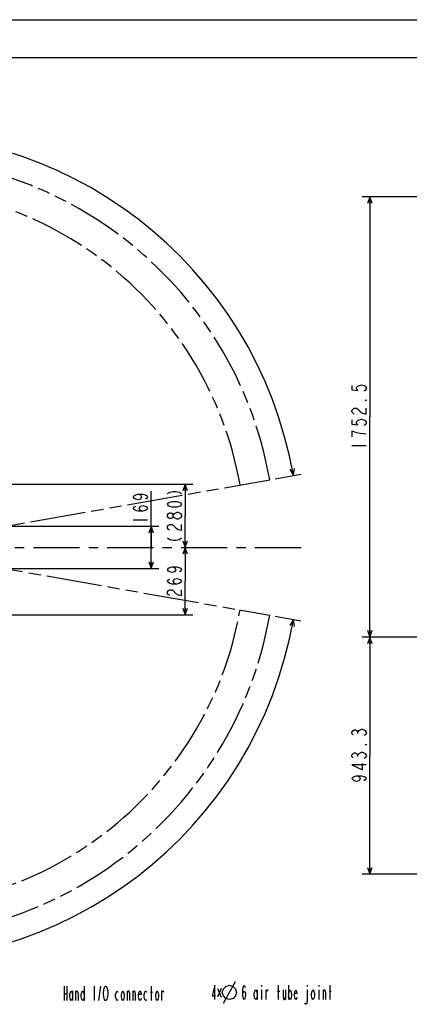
# Model space of a CAD drawing. Header units: millimetres. Extents: x 0 to 1249, y 0 to 420.
# Tile 40 of 104: x 164 to 267, y 159 to 420. Entities that reach past the tile are written whole.
import ezdxf

# ---------------------------------------------------------------- set-up
doc = ezdxf.new("R2010")
doc.units = ezdxf.units.MM
doc.header["$LTSCALE"] = 32.67
doc.linetypes.add('CENTER', pattern=[0.6, 0.375, -0.075, 0.075, -0.075])
doc.linetypes.add('PHANTOM', pattern=[0.8, 0.45, -0.05, 0.1, -0.05, 0.1, -0.05])
doc.layers.get('0').update_dxf_attribs({"linetype": 'CONTINUOUS'})
for name, color, linetype in [('AXIS', 7, 'CONTINUOUS'), ('CRV2', 7, 'CONTINUOUS'), ('DRA_ITEM', 7, 'CONTINUOUS'), ('DRIV_DIM', 7, 'CONTINUOUS')]:
    doc.layers.add(name, color=color, linetype=linetype)
doc.styles.get("Standard").update_dxf_attribs({"font": 'txt', "width": 0.8})
doc.dimstyles.new('DIMSTYLE_4', dxfattribs={"dimtxt": 3.8, "dimasz": 1.8, "dimexe": 2, "dimexo": 1.5, "dimgap": 0.95, "dimtad": 1, "dimdec": 1, "dimlfac": 15, "dimdsep": 46, "dimtxsty": 'STANDARD', "dimblk": 'OPEN', "dimblk1": 'OPEN', "dimblk2": 'OPEN', "dimcen": 0.09, "dimadec": 0, "dimazin": 0, "dimtp": 0.001, "dimtm": 0.001, "dimtfac": 1, "dimtdec": 1, "dimtofl": 0, "dimtmove": 0, "dimatfit": 3, "dimldrblk": 'OPEN', "dimfxl": 1, "dimtolj": 1, "dimarcsym": 0})
doc.dimstyles.new('DIMSTYLE_5', dxfattribs={"dimtxt": 3.8, "dimasz": 1.8, "dimexe": 2, "dimexo": 1.5, "dimgap": 0.95, "dimtad": 1, "dimdec": 0, "dimlfac": 15, "dimdsep": 46, "dimtxsty": 'STANDARD', "dimblk": 'OPEN', "dimblk1": 'OPEN', "dimblk2": 'OPEN', "dimcen": 0.09, "dimadec": 0, "dimazin": 0, "dimtp": 0.001, "dimtm": 0.001, "dimtfac": 1, "dimtdec": 0, "dimtofl": 0, "dimtmove": 0, "dimatfit": 3, "dimldrblk": 'OPEN', "dimfxl": 1, "dimtolj": 1, "dimarcsym": 0})
doc.dimstyles.new('DIMSTYLE_6', dxfattribs={"dimtxt": 3.8, "dimasz": 1.8, "dimexe": 2, "dimexo": 1.5, "dimgap": 1.9, "dimtad": 1, "dimdec": 3, "dimlfac": 15, "dimdsep": 46, "dimtxsty": 'STANDARD', "dimblk": 'OPEN', "dimblk1": 'OPEN', "dimblk2": 'OPEN', "dimcen": 0.09, "dimadec": 0, "dimazin": 0, "dimtp": 0.5, "dimtm": 0.5, "dimtfac": 1, "dimtdec": 3, "dimtofl": 0, "dimtmove": 0, "dimatfit": 3, "dimldrblk": 'OPEN', "dimfxl": 1, "dimtolj": 1, "dimarcsym": 0})

# ---------------------------------------------------------------- blocks, each defined once
blk = doc.blocks.new('_OPEN')
at = {"color": 0, "linetype": 'BYBLOCK'}
for p, q in [((0, 0), (-1, 0.34)), ((-1, -0.34), (0, 0)), ((-1, 0), (0, 0))]:
    blk.add_line(p, q, dxfattribs=at)
blk = doc.blocks.new('*D12')
at = {"layer": 'DRIV_DIM', "color": 2, "linetype": 'CONTINUOUS'}
for p, q in [((357.7, 373.04), (254.48, 373.04)), ((256.48, 373.04), (256.48, 314.63)), ((256.48, 256.21), (256.48, 314.63)), ((271.57, 256.21), (254.48, 256.21))]:
    blk.add_line(p, q, dxfattribs=at)
at = {"layer": 'DRIV_DIM', "color": 2, "linetype": 'CONTINUOUS', "xscale": 1.8, "yscale": 1.8, "zscale": 1.8}
for p, rotation in [((256.48, 373.04), 90), ((256.48, 256.21), 270)]:
    blk.add_blockref('_OPEN', p, dxfattribs=dict(at, rotation=rotation))
blk = doc.blocks.new('*D13')
at = {"layer": 'DRIV_DIM', "color": 2, "linetype": 'CONTINUOUS'}
for p, q in [((271.57, 256.21), (254.48, 256.21)), ((256.48, 256.21), (256.48, 224.77)), ((256.48, 193.32), (256.48, 224.77)), ((350.75, 193.32), (254.48, 193.32))]:
    blk.add_line(p, q, dxfattribs=at)
at = {"layer": 'DRIV_DIM', "color": 2, "linetype": 'CONTINUOUS', "xscale": 1.8, "yscale": 1.8, "zscale": 1.8}
for p, rotation in [((256.48, 256.21), 90), ((256.48, 193.32), 270)]:
    blk.add_blockref('_OPEN', p, dxfattribs=dict(at, rotation=rotation))
blk = doc.blocks.new('*D19')
at = {"layer": 'DRIV_DIM', "color": 2, "linetype": 'CONTINUOUS'}
for p, q in [((198.47, 279.99), (198.47, 294.91)), ((140.16, 285.62), (200.47, 285.62)), ((198.47, 285.62), (198.47, 279.99)), ((198.47, 274.37), (198.47, 279.99)), ((140.16, 274.37), (200.47, 274.37))]:
    blk.add_line(p, q, dxfattribs=at)
at = {"layer": 'DRIV_DIM', "color": 2, "linetype": 'CONTINUOUS', "xscale": 1.8, "yscale": 1.8, "zscale": 1.8}
for p, rotation in [((198.47, 285.62), 90), ((198.47, 274.37), 270)]:
    blk.add_blockref('_OPEN', p, dxfattribs=dict(at, rotation=rotation))
blk = doc.blocks.new('*D20')
at = {"layer": 'DRIV_DIM', "color": 2, "linetype": 'CONTINUOUS'}
for p, q in [((207.5, 279.99), (207.5, 271.04)), ((207.5, 262.09), (207.5, 271.04)), ((118.03, 262.09), (209.5, 262.09))]:
    blk.add_line(p, q, dxfattribs=at)
at = {"layer": 'DRIV_DIM', "color": 2, "linetype": 'CONTINUOUS', "xscale": 1.8, "yscale": 1.8, "zscale": 1.8}
for p, rotation in [((207.5, 279.99), 90), ((207.5, 262.09), 270)]:
    blk.add_blockref('_OPEN', p, dxfattribs=dict(at, rotation=rotation))
blk = doc.blocks.new('*D21')
at = {"layer": 'DRIV_DIM', "color": 2, "linetype": 'CONTINUOUS'}
for p, q in [((122.75, 296.82), (206.55, 296.82)), ((206.55, 296.82), (209.5, 296.82)), ((207.5, 296.82), (207.5, 288.41)), ((207.5, 279.99), (207.5, 288.41))]:
    blk.add_line(p, q, dxfattribs=at)
at = {"layer": 'DRIV_DIM', "color": 2, "linetype": 'CONTINUOUS', "xscale": 1.8, "yscale": 1.8, "zscale": 1.8}
for p, rotation in [((207.5, 296.82), 90), ((207.5, 279.99), 270)]:
    blk.add_blockref('_OPEN', p, dxfattribs=dict(at, rotation=rotation))
blk = doc.blocks.new('*D24')
at = {"layer": 'DRIV_DIM', "color": 2, "linetype": 'CONTINUOUS'}
for p, q in [((231.4, 298.22), (238.16, 299.42)), ((18.18, 279.99), (16.13, 279.99))]:
    blk.add_line(p, q, dxfattribs=at)
for points in [[(235.26, 300.73), (236.19, 299.07), (236.47, 300.95)], [(17.53, 281.8), (18.13, 279.99), (18.76, 281.79)]]:
    blk.add_lwpolyline(points, dxfattribs=at)
for start, end in [(95, 180), (10, 95)]:
    blk.add_arc((128, 279.99), 109.87, start, end, dxfattribs=at)
blk = doc.blocks.new('*D25')
at = {"layer": 'DRIV_DIM', "color": 2, "linetype": 'CONTINUOUS'}
blk.add_line((231.4, 261.76), (238.16, 260.57), dxfattribs=at)
for points in [[(18.76, 278.2), (18.13, 279.99), (17.53, 278.19)], [(236.47, 259.03), (236.19, 260.91), (235.26, 259.25)]]:
    blk.add_lwpolyline(points, dxfattribs=at)
for start, end in [(180, 265), (265, 350)]:
    blk.add_arc((128, 279.99), 109.87, start, end, dxfattribs=at)

msp = doc.modelspace()

# ---------------------------------------------------------------- linework, layer by layer
at = {"color": 7, "linetype": 'CONTINUOUS'}
for p, q in [((12.377365, 420), (584.301025, 420)), ((10, 410), (584, 410))]:
    msp.add_line(p, q, dxfattribs=at)
at = {"layer": 'AXIS', "color": 7, "linetype": 'CENTER'}
msp.add_line((127.99548, 279.990866), (239.384296, 279.990866), dxfattribs=at)
at = {"layer": 'CRV2', "color": 4, "linetype": 'PHANTOM'}
for p, q in [((140.742147, 282.238447), (229.920163, 297.962938)), ((145.050947, 276.983527), (229.920163, 262.018794))]:
    msp.add_line(p, q, dxfattribs=at)
for radius in [103.497035, 95.497035]:
    msp.add_arc((127.99548, 279.990866), radius, 10, 350, dxfattribs=at)
at = {"layer": 'DRA_ITEM', "color": 2, "linetype": 'CONTINUOUS'}
for p, q in [((217.648177, 159.11716), (220.814859, 164.817171)), ((175.346541, 163.60207), (175.346541, 159.802087)), ((176.106552, 163.60207), (176.106552, 159.802087)), ((177.626538, 162.335416), (177.626538, 159.802087)), ((178.481537, 159.802087), (178.481537, 162.335416)), ((180.666547, 163.60207), (180.666547, 159.802087)), ((183.326549, 163.60207), (183.326549, 159.802087)), ((184.561554, 159.802087), (185.131553, 163.60207)), ((192.161538, 159.802087), (192.161538, 162.335416)), ((193.681542, 159.802087), (193.681542, 162.335416)), ((198.241536, 162.018747), (198.811553, 162.018747)), ((198.526554, 159.802087), (198.526554, 163.60207)), ((201.281544, 159.802087), (201.281544, 162.335416)), ((216.999015, 163.035914), (216.096522, 160.660911)), ((216.096522, 163.035914), (216.999015, 160.660911)), ((226.578189, 162.600493), (226.578189, 160.067165)), ((227.718188, 163.867166), (227.718188, 163.550498)), ((227.718188, 162.600493), (227.718188, 160.067165)), ((228.953192, 160.067165), (228.953192, 162.600493)), ((231.993182, 162.283825), (232.563182, 162.283825)), ((232.278182, 160.067165), (232.278182, 163.867166)), ((234.083186, 162.600493), (234.083186, 160.067165)), ((234.938185, 163.867166), (234.938185, 160.067165)), ((239.878184, 163.867166), (239.878184, 163.550498)), ((242.918193, 163.867166), (242.918193, 163.550498)), ((242.918193, 162.600493), (242.918193, 160.067165)), ((244.153179, 160.067165), (244.153179, 162.600493)), ((245.673183, 162.283825), (246.243182, 162.283825)), ((245.958183, 160.067165), (245.958183, 163.867166)), ((175.346541, 161.702079), (176.106552, 161.702079))]:
    msp.add_line(p, q, dxfattribs=at)
for points in [[(177.626538, 160.752074), (177.436545, 160.118738), (177.246551, 159.802087), (177.056539, 160.118738), (176.866545, 160.752074), (176.866545, 161.385411), (177.056539, 162.018747), (177.246551, 162.335416), (177.436545, 162.018747), (177.626538, 161.385411)], [(178.481537, 161.702079), (178.671549, 162.335416), (178.861543, 162.335416), (179.051537, 161.702079), (179.051537, 159.802087)], [(180.666547, 160.752074), (180.476553, 160.118738), (180.286541, 159.802087), (180.096547, 160.118738), (179.906554, 160.752074), (179.906554, 161.385411), (180.096547, 162.018747), (180.286541, 162.335416), (180.476553, 162.018747), (180.666547, 161.385411)], [(185.891546, 160.752074), (185.79654, 161.702079), (185.891546, 162.652084), (185.986552, 162.968752), (186.08154, 163.28542), (186.271551, 163.60207), (186.461545, 163.60207), (186.651539, 163.28542)], [(186.651539, 163.28542), (186.841551, 162.652084), (186.936539, 161.702079), (186.841551, 160.752074)], [(189.596541, 160.118738), (189.406547, 159.802087), (189.216554, 160.118738), (189.026542, 160.752074), (189.026542, 161.385411), (189.216554, 162.018747), (189.406547, 162.335416), (189.596541, 162.018747)], [(191.306539, 160.752074), (191.116545, 160.118738), (190.926552, 159.802087), (190.73654, 160.118738), (190.546546, 160.752074), (190.546546, 161.385411), (190.73654, 162.018747), (190.926552, 162.335416), (191.116545, 162.018747), (191.306539, 161.385411), (191.306539, 160.752074)], [(192.161538, 161.702079), (192.35155, 162.335416), (192.541543, 162.335416), (192.731537, 161.702079), (192.731537, 159.802087)], [(193.681542, 161.702079), (193.871554, 162.335416), (194.061547, 162.335416), (194.251541, 161.702079), (194.251541, 159.802087)], [(195.771545, 160.435406), (195.676539, 160.118738), (195.486546, 159.802087), (195.296552, 160.118738), (195.10654, 160.752074), (195.10654, 161.385411), (195.296552, 162.018747), (195.486546, 162.335416), (195.676539, 162.018747), (195.771545, 161.385411), (195.10654, 161.385411)], [(197.196543, 160.118738), (197.00655, 159.802087), (196.816538, 160.118738), (196.626544, 160.752074), (196.626544, 161.385411), (196.816538, 162.018747), (197.00655, 162.335416), (197.196543, 162.018747)], [(200.426545, 160.752074), (200.236552, 160.118738), (200.04654, 159.802087), (199.856546, 160.118738), (199.666552, 160.752074), (199.666552, 161.385411), (199.856546, 162.018747), (200.04654, 162.335416), (200.236552, 162.018747), (200.426545, 161.385411), (200.426545, 160.752074)], [(201.281544, 161.702079), (201.471538, 162.335416), (201.66155, 162.335416), (201.756538, 162.018747)], [(215.336511, 160.067165), (215.336511, 163.867166), (214.671524, 161.01717), (215.526523, 161.01717)], [(217.331526, 161.967157), (217.648177, 162.917161), (218.281513, 163.550498), (219.231518, 163.867166), (220.181523, 163.550498), (220.814859, 162.917161), (221.131528, 161.967157), (220.814859, 161.01717), (220.181523, 160.383833), (219.231518, 160.067165), (218.281513, 160.383833), (217.648177, 161.01717), (217.331526, 161.967157)], [(222.778188, 161.333838), (222.873194, 161.967157), (223.158194, 162.283825), (223.443193, 161.967157), (223.538181, 161.333838), (223.443193, 160.700502), (223.348187, 160.383833), (223.158194, 160.067165), (222.968182, 160.383833), (222.873194, 160.700502), (222.778188, 161.333838), (222.778188, 162.600493), (222.873194, 163.23383), (222.968182, 163.550498), (223.158194, 163.867166), (223.348187, 163.550498), (223.443193, 163.23383)], [(226.578189, 161.01717), (226.388177, 160.383833), (226.198184, 160.067165), (226.00819, 160.383833), (225.818178, 161.01717), (225.818178, 161.650506), (226.00819, 162.283825), (226.198184, 162.600493), (226.388177, 162.283825), (226.578189, 161.650506)], [(228.953192, 161.967157), (229.143186, 162.600493), (229.33318, 162.600493), (229.428186, 162.283825)], [(233.513186, 162.600493), (233.513186, 160.700502), (233.70318, 160.067165), (233.893192, 160.067165), (234.083186, 160.700502)], [(234.938185, 161.650506), (235.128178, 162.283825), (235.31819, 162.600493), (235.508184, 162.283825), (235.698178, 161.650506), (235.698178, 161.01717), (235.508184, 160.383833), (235.31819, 160.067165), (235.128178, 160.383833), (234.938185, 161.01717)], [(237.123194, 160.700502), (237.028188, 160.383833), (236.838194, 160.067165), (236.648182, 160.383833), (236.458189, 161.01717), (236.458189, 161.650506), (236.648182, 162.283825), (236.838194, 162.600493), (237.028188, 162.283825), (237.123194, 161.650506), (236.458189, 161.650506)], [(239.878184, 162.600493), (239.878184, 159.750497), (239.783178, 159.11716), (239.688191, 158.800492), (239.308185, 158.800492), (239.213179, 159.11716)], [(241.778194, 161.01717), (241.588182, 160.383833), (241.398188, 160.067165), (241.208177, 160.383833), (241.018183, 161.01717), (241.018183, 161.650506), (241.208177, 162.283825), (241.398188, 162.600493), (241.588182, 162.283825), (241.778194, 161.650506), (241.778194, 161.01717)], [(244.153179, 161.967157), (244.343191, 162.600493), (244.533184, 162.600493), (244.723178, 161.967157), (244.723178, 160.067165)], [(186.841551, 160.752074), (186.651539, 160.118738), (186.461545, 159.802087), (186.271551, 159.802087), (186.08154, 160.118738), (185.891546, 160.752074)]]:
    msp.add_lwpolyline(points, dxfattribs=at)
at = {"layer": 'DRIV_DIM', "color": 2, "linetype": 'CONTINUOUS'}
for p, q in [((251.726262, 307.025644), (255.526263, 307.025644)), ((193.72193, 287.309622), (197.521931, 287.309622)), ((253.309603, 230.655766), (253.309603, 231.035772)), ((253.309603, 224.575768), (253.309603, 224.955774))]:
    msp.add_line(p, q, dxfattribs=at)
for points in [[(251.726262, 322.985623), (251.726262, 321.845625), (253.309603, 321.655649), (252.992935, 322.035636), (252.992935, 322.415624), (253.309603, 322.795648), (253.626272, 322.985623), (254.259608, 323.175635), (254.892945, 322.985623), (255.209595, 322.795648), (255.526263, 322.415624), (255.526263, 322.035636), (255.209595, 321.655649), (254.892945, 321.465637)], [(255.526263, 319.18564), (255.526263, 318.995628), (255.209595, 318.995628), (255.526263, 319.18564)], [(252.359598, 315.385621), (252.04293, 315.575633), (251.726262, 315.95562), (251.726262, 316.335644), (252.04293, 316.715631), (252.359598, 316.905643), (252.992935, 316.905643), (253.309603, 316.715631), (253.626272, 316.335644), (253.94294, 315.95562), (254.576276, 315.575633), (255.526263, 315.385621), (255.526263, 316.905643)], [(251.726262, 313.865635), (251.726262, 312.725636), (253.309603, 312.535625), (252.992935, 312.915648), (252.992935, 313.295636), (253.309603, 313.675623), (253.626272, 313.865635), (254.259608, 314.055647), (254.892945, 313.865635), (255.209595, 313.675623), (255.526263, 313.295636), (255.526263, 312.915648), (255.209595, 312.535625), (254.892945, 312.345649)], [(255.526263, 310.065616), (253.94294, 310.255627), (252.992935, 310.445639), (252.359598, 310.635615), (251.726262, 310.825627), (251.726262, 309.305641)], [(194.988603, 294.149613), (195.621921, 293.959638), (195.93859, 293.389638), (195.621921, 292.819639), (194.988603, 292.629627), (194.355266, 292.819639), (194.038598, 293.009615), (193.72193, 293.389638), (194.038598, 293.769626), (194.355266, 293.959638), (194.988603, 294.149613), (196.255258, 294.149613), (196.888594, 293.959638), (197.205263, 293.769626), (197.521931, 293.389638), (197.205263, 293.009615), (196.888594, 292.819639)], [(202.753601, 294.297533), (203.386938, 294.677521), (204.336943, 294.867532), (204.970279, 294.867532), (205.920284, 294.677521), (206.553602, 294.297533)], [(196.255258, 289.589619), (195.621921, 289.779631), (195.305253, 290.34963), (195.621921, 290.91963), (196.255258, 291.109641), (196.888594, 290.91963), (197.205263, 290.729618), (197.521931, 290.34963), (197.205263, 289.969607), (196.888594, 289.779631), (196.255258, 289.589619), (194.988603, 289.589619), (194.355266, 289.779631), (194.038598, 289.969607), (193.72193, 290.34963), (194.038598, 290.729618), (194.355266, 290.91963)], [(206.553602, 291.447537), (206.236934, 291.067549), (205.920284, 290.877538), (205.286947, 290.687526), (204.020274, 290.687526), (203.386938, 290.877538), (203.07027, 291.067549), (202.753601, 291.447537), (203.07027, 291.827524), (203.386938, 292.017536), (204.020274, 292.207548), (205.286947, 292.207548), (205.920284, 292.017536), (206.236934, 291.827524), (206.553602, 291.447537)], [(204.336943, 288.217517), (204.020274, 287.837529), (203.703606, 287.647518), (203.386938, 287.647518), (203.07027, 287.837529), (202.753601, 288.217517), (202.753601, 288.597541), (203.07027, 288.977528), (203.386938, 289.16754), (203.703606, 289.16754), (204.020274, 288.977528), (204.336943, 288.597541)], [(205.286947, 287.457542), (204.653611, 287.837529), (204.336943, 288.217517), (204.336943, 288.597541), (204.653611, 288.977528), (204.970279, 289.16754), (205.286947, 289.357515), (205.603616, 289.357515)], [(206.553602, 288.217517), (206.236934, 287.837529), (205.920284, 287.647518), (205.603616, 287.457542), (205.286947, 287.457542)], [(205.603616, 289.357515), (206.236934, 288.977528), (206.553602, 288.597541), (206.553602, 288.217517)], [(203.386938, 284.607546), (203.07027, 284.797521), (202.753601, 285.177545), (202.753601, 285.557532), (203.07027, 285.93752), (203.386938, 286.127532), (204.020274, 286.127532), (204.336943, 285.93752)], [(204.336943, 285.93752), (204.970279, 285.177545), (205.603616, 284.797521), (206.553602, 284.607546), (206.553602, 286.127532)], [(202.753601, 282.517524), (203.386938, 282.137537), (204.336943, 281.947525), (204.970279, 281.947525), (205.920284, 282.137537), (206.553602, 282.517524)], [(204.020274, 274.840879), (204.653611, 274.650867), (204.970279, 274.080868), (204.653611, 273.510869), (204.020274, 273.320857), (203.386938, 273.510869), (203.07027, 273.70088), (202.753601, 274.080868), (203.07027, 274.460855), (203.386938, 274.650867), (204.020274, 274.840879), (205.286947, 274.840879), (205.920284, 274.650867), (206.236934, 274.460855), (206.553602, 274.080868), (206.236934, 273.70088), (205.920284, 273.510869)], [(205.286947, 270.280849), (204.653611, 270.47086), (204.336943, 271.04086), (204.653611, 271.610859), (205.286947, 271.800871), (205.920284, 271.610859), (206.236934, 271.420883), (206.553602, 271.04086), (206.236934, 270.660872), (205.920284, 270.47086), (205.286947, 270.280849), (204.020274, 270.280849), (203.386938, 270.47086), (203.07027, 270.660872), (202.753601, 271.04086), (203.07027, 271.420883), (203.386938, 271.610859)], [(203.386938, 267.240877), (203.07027, 267.430852), (202.753601, 267.810876), (202.753601, 268.190863), (203.07027, 268.570851), (203.386938, 268.760863), (204.020274, 268.760863), (204.336943, 268.570851)], [(204.336943, 268.570851), (204.970279, 267.810876), (205.603616, 267.430852), (206.553602, 267.240877), (206.553602, 268.760863)], [(252.04293, 230.275779), (251.726262, 230.655766), (251.726262, 231.035772), (252.04293, 231.415777), (252.359598, 231.605771), (252.676267, 231.605771), (252.992935, 231.415777), (253.309603, 231.035772), (253.626272, 231.415777), (253.94294, 231.605771), (254.259608, 231.795783), (254.576276, 231.795783), (254.892945, 231.605771), (255.209595, 231.415777), (255.526263, 231.035772), (255.526263, 230.655766), (255.209595, 230.275779), (254.892945, 230.085767)], [(255.526263, 227.80577), (255.526263, 227.615776), (255.209595, 227.615776), (255.526263, 227.80577)], [(252.04293, 224.195781), (251.726262, 224.575768), (251.726262, 224.955774), (252.04293, 225.335779), (252.359598, 225.525773), (252.676267, 225.525773), (252.992935, 225.335779), (253.309603, 224.955774), (253.626272, 225.335779)], [(253.626272, 225.335779), (254.259608, 225.715767), (254.576276, 225.715767), (254.892945, 225.525773), (255.209595, 225.335779), (255.526263, 224.955774), (255.526263, 224.575768), (255.209595, 224.195781), (254.892945, 224.005769)], [(255.526263, 222.295771), (251.726262, 222.295771), (254.576276, 220.965779), (254.576276, 222.675777)], [(252.992935, 219.445775), (253.626272, 219.255781), (253.94294, 218.685782), (253.626272, 218.115782), (252.992935, 217.925771), (252.359598, 218.115782), (252.04293, 218.305776), (251.726262, 218.685782), (252.04293, 219.065769), (252.359598, 219.255781), (252.992935, 219.445775), (254.259608, 219.445775), (254.892945, 219.255781), (255.209595, 219.065769), (255.526263, 218.685782), (255.209595, 218.305776), (254.892945, 218.115782)]]:
    msp.add_lwpolyline(points, dxfattribs=at)

# ---------------------------------------------------------------- dimensions: what is measured, and where the dimension line sits
for base, line1, line2, picture, middle in [((118.420033, 389.438733), ((228.838195, 297.772157), (229.920163, 297.962938)), ((20.778856, 279.990866), (19.680196, 279.990866)), '*D24', (80.634373, 379.124363)), ((118.420033, 170.542999), ((20.7282, 279.990866), (19.62954, 279.990866)), ((228.838195, 262.209575), (229.920163, 262.018794)), '*D25', (112.920978, 171.164012))]:
    dim = msp.add_angular_dim_2l(base=base, line1=line1, line2=line2, dimstyle='DIMSTYLE_6', override={"dimtad": 2}, dxfattribs=at)
    dim.commit()
    dim.dimension.update_dxf_attribs({"geometry": picture, "text_midpoint": middle, "dimtype": 162})
for base, p1, p2, angle, dimstyle, picture, middle in [((256.476269, 373.040816), (273.06706, 256.210448), (359.19709, 373.040816), 90, 'DIMSTYLE_4', '*D12', (256.476269, 305.505632)), ((198.471928, 274.36613), (138.662147, 285.615602), (138.662147, 274.36613), 270, 'DIMSTYLE_5', '*D19', (198.471928, 285.789624)), ((207.5036097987, 262.0908659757), (239.3842959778, 279.9908659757), (116.5288136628, 262.0908659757), 270, 'DIMSTYLE_5', '*D20', (207.5036097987, 266.4808659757)), ((256.476269, 193.321102), (273.06706, 256.210448), (352.251163, 193.321102), 270, 'DIMSTYLE_4', '*D13', (256.476269, 217.165775))]:
    dim = msp.add_linear_dim(base=base, p1=p1, p2=p2, angle=angle, dimstyle=dimstyle, dxfattribs=at)
    dim.commit()
    dim.dimension.update_dxf_attribs({"geometry": picture, "text_midpoint": middle, "dimtype": 160})
dim = msp.add_linear_dim(base=(207.50361, 296.824199), p1=(239.384296, 279.990866), p2=(121.253449, 296.824199), angle=90, text='(280)', dimstyle='DIMSTYLE_5', dxfattribs=at)
dim.commit()
dim.dimension.update_dxf_attribs({"geometry": '*D21', "text_midpoint": (207.50361, 280.807533), "dimtype": 160})

doc.saveas('drawing.dxf')
